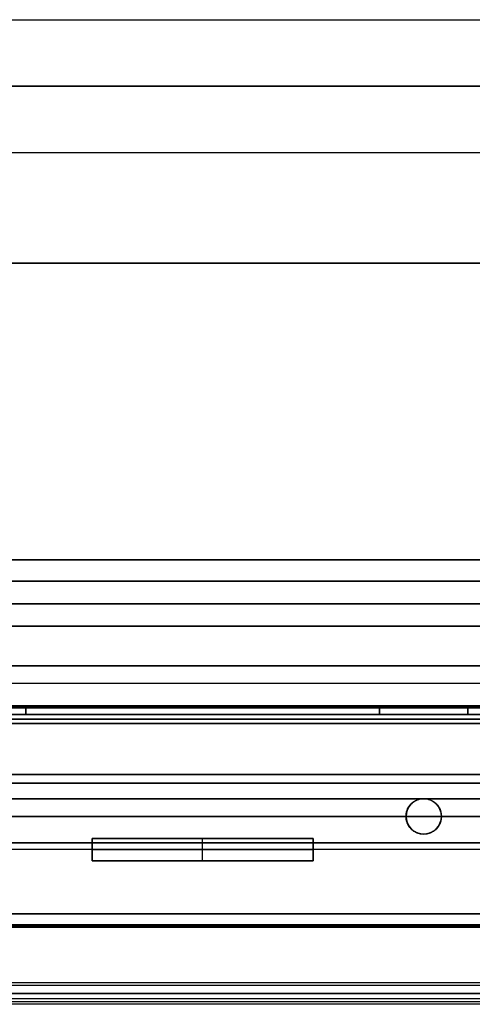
# Model space of a CAD drawing. Header units: millimetres. Extents: x -710 to 710, y 0 to 720.
# Tile 52 of 135: x -191 to -89, y 275 to 497. Entities that reach past the tile are written whole.
import ezdxf

# ---------------------------------------------------------------- set-up
doc = ezdxf.new("R2010")
doc.units = ezdxf.units.MM
doc.header["$MEASUREMENT"] = 0
for name, color, linetype in [('IGES LEVEL 16', 7, 'Continuous'), ('IGES LEVEL 19', 7, 'Continuous'), ('IGES LEVEL 22', 7, 'Continuous'), ('IGES LEVEL 25', 7, 'Continuous'), ('IGES LEVEL 27', 7, 'Continuous'), ('IGES LEVEL 28', 7, 'Continuous'), ('IGES LEVEL 31', 7, 'Continuous'), ('IGES LEVEL 33', 7, 'Continuous'), ('IGES LEVEL 36', 7, 'Continuous'), ('IGES LEVEL 38', 7, 'Continuous'), ('IGES LEVEL 40', 7, 'Continuous')]:
    doc.layers.add(name, color=color, linetype=linetype)

msp = doc.modelspace()

# ---------------------------------------------------------------- linework, layer by layer
at = {"layer": 'IGES LEVEL 16'}
for centre, start, end in [((-100, 317, -293), 0, 180), ((-100, 317, -279), 0, 180), ((-100, 317, -276), 0, 180), ((-100, 317, -296), 0, 180), ((-100, 317, -296), 180, 0), ((-100, 317, -293), 180, 0), ((-100, 317, -279), 180, 0), ((-100, 317, -276), 180, 0)]:
    msp.add_arc(centre, 4, start, end, dxfattribs=at)
at = {"layer": 'IGES LEVEL 16', "color": 255}
for centre, start, end in [((-100, 317, -276), 0, 180), ((-100, 317, -279), 0, 180), ((-100, 317, -278.25), 0, 180), ((-100, 317, -277.5), 0, 180), ((-100, 317, -276.75), 0, 180), ((-100, 317, -293), 0, 180), ((-100, 317, -296), 0, 180), ((-100, 317, -295.25), 0, 180), ((-100, 317, -294.5), 0, 180), ((-100, 317, -293.75), 0, 180), ((-100, 317, -293), 0, 180), ((-100, 317, -279), 0, 180), ((-100, 317, -276), 0, 180), ((-100, 317, -293), 180, 0), ((-100, 317, -279), 180, 0), ((-100, 317, -276), 180, 0), ((-100, 317, -296), 180, 0), ((-100, 317, -293), 180, 0), ((-100, 317, -295.25), 180, 360), ((-100, 317, -294.5), 180, 360), ((-100, 317, -293.75), 180, 360), ((-100, 317, -279), 180, 0), ((-100, 317, -276), 180, 0), ((-100, 317, -278.25), 180, 360), ((-100, 317, -277.5), 180, 360), ((-100, 317, -276.75), 180, 360)]:
    msp.add_arc(centre, 4, start, end, dxfattribs=at)
at = {"layer": 'IGES LEVEL 16'}
for points in [[(666, 342, -276.5), (0, 342, -276.5), (-666, 342, -276.5)], [(-666, 342, -295.5), (0, 342, -295.5), (666, 342, -295.5)], [(-666, 341.5, -276), (0, 341.5, -276), (666, 341.5, -276)], [(666, 341.5, -296), (0, 341.5, -296), (-666, 341.5, -296)], [(666, 339, -293), (0, 339, -293), (-666, 339, -293)], [(-666, 339, -279), (0, 339, -279), (666, 339, -279)], [(-104, 317, -293), (-104, 317, -294.5), (-104, 317, -296)], [(-104, 317, -276), (-104, 317, -277.5), (-104, 317, -279)], [(-96, 317, -296), (-96, 317, -294.5), (-96, 317, -293)], [(-96, 317, -279), (-96, 317, -277.5), (-96, 317, -276)], [(666, 295, -293), (0, 295, -293), (-666, 295, -293)], [(666, 295, -279), (0, 295, -279), (-666, 295, -279)], [(666, 292.5, -276), (0, 292.5, -276), (-666, 292.5, -276)], [(-666, 292.5, -296), (0, 292.5, -296), (666, 292.5, -296)], [(-666, 292, -276.5), (0, 292, -276.5), (666, 292, -276.5)], [(666, 292, -295.5), (0, 292, -295.5), (-666, 292, -295.5)]]:
    msp.add_open_spline(points, degree=2, dxfattribs=at)
at = {"layer": 'IGES LEVEL 16', "color": 255}
for points in [[(666, 342, -276.5), (0, 342, -276.5), (-666, 342, -276.5)], [(-666, 342, -295.5), (0, 342, -295.5), (666, 342, -295.5)], [(666, 342, -276.5), (0, 342, -276.5), (-666, 342, -276.5)], [(-666, 342, -295.5), (0, 342, -295.5), (666, 342, -295.5)], [(666, 341.89, -276.18), (0, 341.89, -276.18), (-666, 341.89, -276.18)], [(666, 341.85, -295.85), (0, 341.85, -295.85), (-666, 341.85, -295.85)], [(-666, 341.5, -276), (0, 341.5, -276), (666, 341.5, -276)], [(-666, 341.5, -276), (0, 341.5, -276), (666, 341.5, -276)], [(666, 341.5, -296), (0, 341.5, -296), (-666, 341.5, -296)], [(666, 341.5, -296), (0, 341.5, -296), (-666, 341.5, -296)], [(-611, 342, -286), (-350, 342, -286), (-89, 342, -286)], [(-666, 339, -293), (0, 339, -293), (666, 339, -293)], [(666, 339, -279), (0, 339, -279), (-666, 339, -279)], [(666, 339, -293), (0, 339, -293), (-666, 339, -293)], [(-666, 339, -279), (0, 339, -279), (666, 339, -279)], [(-611, 339, -286), (-350, 339, -286), (-89, 339, -286)], [(-100.78, 320.92, -279), (-100.78, 320.92, -277.5), (-100.78, 320.92, -276)], [(-100.78, 320.92, -296), (-100.78, 320.92, -294.5), (-100.78, 320.92, -293)], [(-103.53, 318.89, -279), (-103.53, 318.89, -277.5), (-103.53, 318.89, -276)], [(-103.53, 318.89, -296), (-103.53, 318.89, -294.5), (-103.53, 318.89, -293)], [(-97.46, 320.09, -279), (-97.46, 320.09, -277.5), (-97.46, 320.09, -276)], [(-97.46, 320.09, -296), (-97.46, 320.09, -294.5), (-97.46, 320.09, -293)], [(-596, 317, -293), (-350, 317, -293), (-104, 317, -293)], [(-104, 317, -279), (-350, 317, -279), (-596, 317, -279)], [(-596, 317, -276), (-350, 317, -276), (-104, 317, -276)], [(-596, 317, -296), (-350, 317, -296), (-104, 317, -296)], [(-104, 317, -279), (-104, 317, -277.5), (-104, 317, -276)], [(-104, 317, -296), (-104, 317, -294.5), (-104, 317, -293)], [(-104, 317, -293), (-104, 317, -294.5), (-104, 317, -296)], [(-104, 317, -276), (-104, 317, -277.5), (-104, 317, -279)], [(-96, 317, -276), (-96, 317, -277.5), (-96, 317, -279)], [(-96, 317, -293), (-96, 317, -294.5), (-96, 317, -296)], [(-96, 317, -293), (0, 317, -293), (96, 317, -293)], [(96, 317, -279), (0, 317, -279), (-96, 317, -279)], [(-96, 317, -276), (0, 317, -276), (96, 317, -276)], [(-96, 317, -296), (0, 317, -296), (96, 317, -296)], [(-96, 317, -296), (-96, 317, -294.5), (-96, 317, -293)], [(-96, 317, -279), (-96, 317, -277.5), (-96, 317, -276)], [(-103.53, 315.11, -296), (-103.53, 315.11, -294.5), (-103.53, 315.11, -293)], [(-103.53, 315.11, -279), (-103.53, 315.11, -277.5), (-103.53, 315.11, -276)], [(-97.46, 313.91, -296), (-97.46, 313.91, -294.5), (-97.46, 313.91, -293)], [(-97.46, 313.91, -279), (-97.46, 313.91, -277.5), (-97.46, 313.91, -276)], [(-100.78, 313.08, -296), (-100.78, 313.08, -294.5), (-100.78, 313.08, -293)], [(-100.78, 313.08, -279), (-100.78, 313.08, -277.5), (-100.78, 313.08, -276)], [(-666, 295, -293), (0, 295, -293), (666, 295, -293)], [(-666, 295, -279), (0, 295, -279), (666, 295, -279)], [(666, 295, -293), (0, 295, -293), (-666, 295, -293)], [(666, 295, -279), (0, 295, -279), (-666, 295, -279)], [(-611, 295, -286), (-350, 295, -286), (-89, 295, -286)], [(666, 292.5, -276), (0, 292.5, -276), (-666, 292.5, -276)], [(666, 292.5, -276), (0, 292.5, -276), (-666, 292.5, -276)], [(-666, 292.5, -296), (0, 292.5, -296), (666, 292.5, -296)], [(-666, 292.5, -296), (0, 292.5, -296), (666, 292.5, -296)], [(666, 292.15, -295.85), (0, 292.15, -295.85), (-666, 292.15, -295.85)], [(666, 292.11, -276.18), (0, 292.11, -276.18), (-666, 292.11, -276.18)], [(-666, 292, -276.5), (0, 292, -276.5), (666, 292, -276.5)], [(666, 292, -295.5), (0, 292, -295.5), (-666, 292, -295.5)], [(-666, 292, -276.5), (0, 292, -276.5), (666, 292, -276.5)], [(666, 292, -295.5), (0, 292, -295.5), (-666, 292, -295.5)], [(-611, 292, -286), (-350, 292, -286), (-89, 292, -286)]]:
    msp.add_open_spline(points, degree=2, dxfattribs=at)
for points, knots in [([(-85, 342, -290), (-85.97, 342, -290), (-86.92, 342, -289.64), (-87.97, 342, -288.72), (-88.25, 342, -288.38), (-88.81, 342, -287.4), (-89, 342, -286.7), (-89, 342, -285.3), (-88.81, 342, -284.6), (-88.25, 342, -283.62), (-87.97, 342, -283.28), (-86.92, 342, -282.36), (-85.97, 342, -282), (-85, 342, -282)], [0, 0, 0, 0, 0.22985, 0.22985, 0.333231, 0.333231, 0.5, 0.5, 0.666704, 0.666704, 0.770177, 0.770177, 1, 1, 1, 1]), ([(-104, 317, -296), (-104, 317.7, -296), (-103.81, 318.4, -296), (-103.24, 319.39, -296), (-102.97, 319.71, -296), (-101.91, 320.65, -296), (-100.97, 321, -296), (-99.03, 321, -296), (-98.09, 320.65, -296), (-97.03, 319.72, -296), (-96.76, 319.39, -296), (-96.19, 318.4, -296), (-96, 317.7, -296), (-96, 317, -296)], [1, 1, 1, 1, 1.166293, 1.166293, 1.27102, 1.27102, 1.499998, 1.499998, 1.728864, 1.728864, 1.833624, 1.833624, 2, 2, 2, 2]), ([(-96, 317, -296), (-96, 316.3, -296), (-96.19, 315.6, -296), (-96.76, 314.61, -296), (-97.03, 314.29, -296), (-98.09, 313.35, -296), (-99.03, 313, -296), (-100.97, 313, -296), (-101.91, 313.35, -296), (-102.97, 314.28, -296), (-103.24, 314.61, -296), (-103.81, 315.6, -296), (-104, 316.3, -296), (-104, 317, -296)], [0, 0, 0, 0, 0.166293, 0.166293, 0.27102, 0.27102, 0.499997, 0.499997, 0.728864, 0.728864, 0.833624, 0.833624, 1, 1, 1, 1]), ([(-85, 292, -282), (-85.97, 292, -282), (-86.92, 292, -282.36), (-87.97, 292, -283.28), (-88.25, 292, -283.62), (-88.81, 292, -284.6), (-89, 292, -285.3), (-89, 292, -286.7), (-88.81, 292, -287.4), (-88.25, 292, -288.38), (-87.97, 292, -288.72), (-86.92, 292, -289.64), (-85.97, 292, -290), (-85, 292, -290)], [0, 0, 0, 0, 0.22985, 0.22985, 0.333231, 0.333231, 0.5, 0.5, 0.666704, 0.666704, 0.770177, 0.770177, 1, 1, 1, 1])]:
    msp.add_open_spline(points, degree=3, knots=knots, dxfattribs=at)
at = {"layer": 'IGES LEVEL 19'}
for points in [[(-125, 312, 276), (-150, 312, 276), (-175, 312, 276)], [(-175, 312, 226), (-150, 312, 226), (-125, 312, 226)], [(-175, 307, 276), (-175, 309.5, 276), (-175, 312, 276)], [(-175, 312, 226), (-175, 309.5, 226), (-175, 307, 226)], [(-175, 312, 276), (-175, 312, 251), (-175, 312, 226)], [(-125, 312, 276), (-125, 309.5, 276), (-125, 307, 276)], [(-125, 312, 226), (-125, 312, 251), (-125, 312, 276)], [(-125, 312, 226), (-125, 309.5, 226), (-125, 307, 226)], [(-175, 307, 276), (-150, 307, 276), (-125, 307, 276)], [(-125, 307, 226), (-150, 307, 226), (-175, 307, 226)], [(-175, 307, 226), (-175, 307, 251), (-175, 307, 276)], [(-125, 307, 276), (-125, 307, 251), (-125, 307, 226)]]:
    msp.add_open_spline(points, degree=2, dxfattribs=at)
at = {"layer": 'IGES LEVEL 19', "color": 255}
for points in [[(-175, 312, 276), (-175, 312, 251), (-175, 312, 226)], [(-175, 312, 226), (-150, 312, 226), (-125, 312, 226)], [(-125, 312, 276), (-150, 312, 276), (-175, 312, 276)], [(-175, 312, 251), (-150, 312, 251), (-125, 312, 251)], [(-125, 312, 276), (-150, 312, 276), (-175, 312, 276)], [(-175, 312, 276), (-175, 309.5, 276), (-175, 307, 276)], [(-175, 307, 226), (-175, 309.5, 226), (-175, 312, 226)], [(-175, 312, 226), (-150, 312, 226), (-125, 312, 226)], [(-175, 307, 276), (-175, 309.5, 276), (-175, 312, 276)], [(-175, 312, 276), (-175, 312, 251), (-175, 312, 226)], [(-175, 312, 226), (-175, 309.5, 226), (-175, 307, 226)], [(-175, 307, 251), (-175, 309.5, 251), (-175, 312, 251)], [(-150, 312, 276), (-150, 312, 251), (-150, 312, 226)], [(-150, 307, 276), (-150, 309.5, 276), (-150, 312, 276)], [(-150, 307, 226), (-150, 309.5, 226), (-150, 312, 226)], [(-125, 312, 226), (-125, 312, 251), (-125, 312, 276)], [(-125, 307, 276), (-125, 309.5, 276), (-125, 312, 276)], [(-125, 307, 226), (-125, 309.5, 226), (-125, 312, 226)], [(-125, 312, 226), (-125, 312, 251), (-125, 312, 276)], [(-125, 312, 276), (-125, 309.5, 276), (-125, 307, 276)], [(-125, 307, 251), (-125, 309.5, 251), (-125, 312, 251)], [(-125, 312, 226), (-125, 309.5, 226), (-125, 307, 226)], [(-175, 309.5, 276), (-150, 309.5, 276), (-125, 309.5, 276)], [(-125, 309.5, 226), (-150, 309.5, 226), (-175, 309.5, 226)], [(-175, 309.5, 226), (-175, 309.5, 251), (-175, 309.5, 276)], [(-125, 309.5, 276), (-125, 309.5, 251), (-125, 309.5, 226)], [(-175, 307, 276), (-175, 307, 251), (-175, 307, 226)], [(-175, 307, 226), (-150, 307, 226), (-125, 307, 226)], [(-125, 307, 276), (-150, 307, 276), (-175, 307, 276)], [(-175, 307, 251), (-150, 307, 251), (-125, 307, 251)], [(-175, 307, 276), (-150, 307, 276), (-125, 307, 276)], [(-125, 307, 226), (-150, 307, 226), (-175, 307, 226)], [(-175, 307, 226), (-175, 307, 251), (-175, 307, 276)], [(-150, 307, 276), (-150, 307, 251), (-150, 307, 226)], [(-125, 307, 226), (-125, 307, 251), (-125, 307, 276)], [(-125, 307, 276), (-125, 307, 251), (-125, 307, 226)]]:
    msp.add_open_spline(points, degree=2, dxfattribs=at)
at = {"layer": 'IGES LEVEL 22'}
for points in [[(-125, 312, -226), (-150, 312, -226), (-175, 312, -226)], [(-175, 312, -276), (-150, 312, -276), (-125, 312, -276)], [(-175, 307, -226), (-175, 309.5, -226), (-175, 312, -226)], [(-175, 312, -276), (-175, 309.5, -276), (-175, 307, -276)], [(-175, 312, -226), (-175, 312, -251), (-175, 312, -276)], [(-125, 312, -226), (-125, 309.5, -226), (-125, 307, -226)], [(-125, 312, -276), (-125, 312, -251), (-125, 312, -226)], [(-125, 312, -276), (-125, 309.5, -276), (-125, 307, -276)], [(-175, 307, -226), (-150, 307, -226), (-125, 307, -226)], [(-125, 307, -276), (-150, 307, -276), (-175, 307, -276)], [(-175, 307, -276), (-175, 307, -251), (-175, 307, -226)], [(-125, 307, -226), (-125, 307, -251), (-125, 307, -276)]]:
    msp.add_open_spline(points, degree=2, dxfattribs=at)
at = {"layer": 'IGES LEVEL 22', "color": 255}
for points in [[(-175, 312, -276), (-175, 312, -251), (-175, 312, -226)], [(-175, 312, -226), (-150, 312, -226), (-125, 312, -226)], [(-125, 312, -276), (-150, 312, -276), (-175, 312, -276)], [(-175, 312, -251), (-150, 312, -251), (-125, 312, -251)], [(-125, 312, -226), (-150, 312, -226), (-175, 312, -226)], [(-175, 312, -226), (-175, 309.5, -226), (-175, 307, -226)], [(-175, 307, -276), (-175, 309.5, -276), (-175, 312, -276)], [(-175, 312, -276), (-150, 312, -276), (-125, 312, -276)], [(-175, 307, -226), (-175, 309.5, -226), (-175, 312, -226)], [(-175, 312, -226), (-175, 312, -251), (-175, 312, -276)], [(-175, 312, -276), (-175, 309.5, -276), (-175, 307, -276)], [(-175, 307, -251), (-175, 309.5, -251), (-175, 312, -251)], [(-150, 312, -276), (-150, 312, -251), (-150, 312, -226)], [(-150, 307, -226), (-150, 309.5, -226), (-150, 312, -226)], [(-150, 307, -276), (-150, 309.5, -276), (-150, 312, -276)], [(-125, 312, -226), (-125, 312, -251), (-125, 312, -276)], [(-125, 307, -226), (-125, 309.5, -226), (-125, 312, -226)], [(-125, 307, -276), (-125, 309.5, -276), (-125, 312, -276)], [(-125, 312, -276), (-125, 312, -251), (-125, 312, -226)], [(-125, 312, -226), (-125, 309.5, -226), (-125, 307, -226)], [(-125, 307, -251), (-125, 309.5, -251), (-125, 312, -251)], [(-125, 312, -276), (-125, 309.5, -276), (-125, 307, -276)], [(-175, 309.5, -226), (-150, 309.5, -226), (-125, 309.5, -226)], [(-125, 309.5, -276), (-150, 309.5, -276), (-175, 309.5, -276)], [(-175, 309.5, -276), (-175, 309.5, -251), (-175, 309.5, -226)], [(-125, 309.5, -226), (-125, 309.5, -251), (-125, 309.5, -276)], [(-175, 307, -276), (-175, 307, -251), (-175, 307, -226)], [(-175, 307, -226), (-150, 307, -226), (-125, 307, -226)], [(-125, 307, -276), (-150, 307, -276), (-175, 307, -276)], [(-175, 307, -251), (-150, 307, -251), (-125, 307, -251)], [(-175, 307, -226), (-150, 307, -226), (-125, 307, -226)], [(-125, 307, -276), (-150, 307, -276), (-175, 307, -276)], [(-175, 307, -276), (-175, 307, -251), (-175, 307, -226)], [(-150, 307, -276), (-150, 307, -251), (-150, 307, -226)], [(-125, 307, -226), (-125, 307, -251), (-125, 307, -276)], [(-125, 307, -226), (-125, 307, -251), (-125, 307, -276)]]:
    msp.add_open_spline(points, degree=2, dxfattribs=at)
at = {"layer": 'IGES LEVEL 25'}
for points in [[(666, 342, 295.5), (0, 342, 295.5), (-666, 342, 295.5)], [(-666, 342, 276.5), (0, 342, 276.5), (666, 342, 276.5)], [(-666, 341.5, 296), (0, 341.5, 296), (666, 341.5, 296)], [(666, 341.5, 276), (0, 341.5, 276), (-666, 341.5, 276)], [(666, 339, 279), (0, 339, 279), (-666, 339, 279)], [(-666, 339, 293), (0, 339, 293), (666, 339, 293)], [(666, 295, 279), (0, 295, 279), (-666, 295, 279)], [(666, 295, 293), (0, 295, 293), (-666, 295, 293)], [(666, 292.5, 296), (0, 292.5, 296), (-666, 292.5, 296)], [(-666, 292.5, 276), (0, 292.5, 276), (666, 292.5, 276)], [(-666, 292, 295.5), (0, 292, 295.5), (666, 292, 295.5)], [(666, 292, 276.5), (0, 292, 276.5), (-666, 292, 276.5)]]:
    msp.add_open_spline(points, degree=2, dxfattribs=at)
at = {"layer": 'IGES LEVEL 25', "color": 255}
for points in [[(666, 342, 295.5), (0, 342, 295.5), (-666, 342, 295.5)], [(-666, 342, 276.5), (0, 342, 276.5), (666, 342, 276.5)], [(666, 342, 295.5), (0, 342, 295.5), (-666, 342, 295.5)], [(-666, 342, 276.5), (0, 342, 276.5), (666, 342, 276.5)], [(666, 341.89, 295.82), (0, 341.89, 295.82), (-666, 341.89, 295.82)], [(666, 341.85, 276.15), (0, 341.85, 276.15), (-666, 341.85, 276.15)], [(-666, 341.5, 296), (0, 341.5, 296), (666, 341.5, 296)], [(-666, 341.5, 296), (0, 341.5, 296), (666, 341.5, 296)], [(666, 341.5, 276), (0, 341.5, 276), (-666, 341.5, 276)], [(666, 341.5, 276), (0, 341.5, 276), (-666, 341.5, 276)], [(-611, 342, 286), (-350, 342, 286), (-89, 342, 286)], [(-666, 339, 279), (0, 339, 279), (666, 339, 279)], [(666, 339, 293), (0, 339, 293), (-666, 339, 293)], [(666, 339, 279), (0, 339, 279), (-666, 339, 279)], [(-666, 339, 293), (0, 339, 293), (666, 339, 293)], [(-611, 339, 286), (-350, 339, 286), (-89, 339, 286)], [(-666, 317, 279), (0, 317, 279), (666, 317, 279)], [(666, 317, 293), (0, 317, 293), (-666, 317, 293)], [(666, 317, 296), (0, 317, 296), (-666, 317, 296)], [(-666, 317, 276), (0, 317, 276), (666, 317, 276)], [(-666, 295, 279), (0, 295, 279), (666, 295, 279)], [(-666, 295, 293), (0, 295, 293), (666, 295, 293)], [(666, 295, 279), (0, 295, 279), (-666, 295, 279)], [(666, 295, 293), (0, 295, 293), (-666, 295, 293)], [(-611, 295, 286), (-350, 295, 286), (-89, 295, 286)], [(666, 292.5, 296), (0, 292.5, 296), (-666, 292.5, 296)], [(666, 292.5, 296), (0, 292.5, 296), (-666, 292.5, 296)], [(-666, 292.5, 276), (0, 292.5, 276), (666, 292.5, 276)], [(-666, 292.5, 276), (0, 292.5, 276), (666, 292.5, 276)], [(666, 292.15, 276.15), (0, 292.15, 276.15), (-666, 292.15, 276.15)], [(666, 292.11, 295.82), (0, 292.11, 295.82), (-666, 292.11, 295.82)], [(-666, 292, 295.5), (0, 292, 295.5), (666, 292, 295.5)], [(666, 292, 276.5), (0, 292, 276.5), (-666, 292, 276.5)], [(-666, 292, 295.5), (0, 292, 295.5), (666, 292, 295.5)], [(666, 292, 276.5), (0, 292, 276.5), (-666, 292, 276.5)], [(-611, 292, 286), (-350, 292, 286), (-89, 292, 286)]]:
    msp.add_open_spline(points, degree=2, dxfattribs=at)
for points in [[(-85, 342, 282), (-85.97, 342, 282), (-86.92, 342, 282.36), (-87.97, 342, 283.28), (-88.25, 342, 283.62), (-88.81, 342, 284.6), (-89, 342, 285.3), (-89, 342, 286.7), (-88.81, 342, 287.4), (-88.25, 342, 288.38), (-87.97, 342, 288.72), (-86.92, 342, 289.64), (-85.97, 342, 290), (-85, 342, 290)], [(-85, 292, 290), (-85.97, 292, 290), (-86.92, 292, 289.64), (-87.97, 292, 288.72), (-88.25, 292, 288.38), (-88.81, 292, 287.4), (-89, 292, 286.7), (-89, 292, 285.3), (-88.81, 292, 284.6), (-88.25, 292, 283.62), (-87.97, 292, 283.28), (-86.92, 292, 282.36), (-85.97, 292, 282), (-85, 292, 282)]]:
    msp.add_open_spline(points, degree=3, knots=[0, 0, 0, 0, 0.22985, 0.22985, 0.333231, 0.333231, 0.5, 0.5, 0.666704, 0.666704, 0.770177, 0.770177, 1, 1, 1, 1], dxfattribs=at)
at = {"layer": 'IGES LEVEL 27'}
for points in [[(690, 360, 315), (0, 360, 315), (-690, 360, 315)], [(-690, 360, -315), (0, 360, -315), (690, 360, -315)], [(-587.5, 360, 222.5), (0, 360, 222.5), (587.5, 360, 222.5)], [(587.5, 360, -222.5), (0, 360, -222.5), (-587.5, 360, -222.5)], [(690, 342, 315), (0, 342, 315), (-690, 342, 315)], [(-690, 342, -315), (0, 342, -315), (690, 342, -315)], [(-587.5, 342, 222.5), (0, 342, 222.5), (587.5, 342, 222.5)], [(587.5, 342, -222.5), (0, 342, -222.5), (-587.5, 342, -222.5)]]:
    msp.add_open_spline(points, degree=2, dxfattribs=at)
at = {"layer": 'IGES LEVEL 27', "color": 255}
for points in [[(690, 360, -315), (0, 360, -315), (-690, 360, -315)], [(-690, 360, 315), (0, 360, 315), (690, 360, 315)], [(-690, 360, -315), (0, 360, -315), (690, 360, -315)], [(690, 360, 315), (0, 360, 315), (-690, 360, 315)], [(-587.5, 360, 222.5), (0, 360, 222.5), (587.5, 360, 222.5)], [(587.5, 360, -222.5), (0, 360, -222.5), (-587.5, 360, -222.5)], [(587.5, 360, -222.5), (0, 360, -222.5), (-587.5, 360, -222.5)], [(-587.5, 360, 222.5), (0, 360, 222.5), (587.5, 360, 222.5)], [(-690, 351, -315), (0, 351, -315), (690, 351, -315)], [(690, 351, 315), (0, 351, 315), (-690, 351, 315)], [(587.5, 351, 222.5), (0, 351, 222.5), (-587.5, 351, 222.5)], [(-587.5, 351, -222.5), (0, 351, -222.5), (587.5, 351, -222.5)], [(-690, 342, -315), (0, 342, -315), (690, 342, -315)], [(690, 342, 315), (0, 342, 315), (-690, 342, 315)], [(-690, 342, -315), (0, 342, -315), (690, 342, -315)], [(690, 342, 315), (0, 342, 315), (-690, 342, 315)], [(587.5, 342, 222.5), (0, 342, 222.5), (-587.5, 342, 222.5)], [(-587.5, 342, -222.5), (0, 342, -222.5), (587.5, 342, -222.5)], [(587.5, 342, -222.5), (0, 342, -222.5), (-587.5, 342, -222.5)], [(-587.5, 342, 222.5), (0, 342, 222.5), (587.5, 342, 222.5)]]:
    msp.add_open_spline(points, degree=2, dxfattribs=at)
at = {"layer": 'IGES LEVEL 28'}
for points in [[(-660, 342, 297), (0, 342, 297), (660, 342, 297)], [(-660, 342, 315), (0, 342, 315), (660, 342, 315)], [(660, 277, 297), (0, 277, 297), (-660, 277, 297)], [(660, 277, 315), (0, 277, 315), (-660, 277, 315)]]:
    msp.add_open_spline(points, degree=2, dxfattribs=at)
at = {"layer": 'IGES LEVEL 28', "color": 255}
for points in [[(-660, 342, 315), (0, 342, 315), (660, 342, 315)], [(660, 342, 297), (0, 342, 297), (-660, 342, 297)], [(-660, 342, 306), (0, 342, 306), (660, 342, 306)], [(-660, 342, 297), (0, 342, 297), (660, 342, 297)], [(-660, 342, 315), (0, 342, 315), (660, 342, 315)], [(660, 309.5, 297), (0, 309.5, 297), (-660, 309.5, 297)], [(660, 309.5, 315), (0, 309.5, 315), (-660, 309.5, 315)], [(-660, 277, 315), (0, 277, 315), (660, 277, 315)], [(660, 277, 297), (0, 277, 297), (-660, 277, 297)], [(-660, 277, 306), (0, 277, 306), (660, 277, 306)], [(660, 277, 297), (0, 277, 297), (-660, 277, 297)], [(660, 277, 315), (0, 277, 315), (-660, 277, 315)]]:
    msp.add_open_spline(points, degree=2, dxfattribs=at)
at = {"layer": 'IGES LEVEL 31'}
for centre, start, end in [((-100, 317, -297), 0, 180), ((-100, 317, -315), 0, 180), ((-100, 317, -315), 180, 0), ((-100, 317, -297), 180, 0)]:
    msp.add_arc(centre, 4, start, end, dxfattribs=at)
at = {"layer": 'IGES LEVEL 31', "color": 255}
for centre, start, end in [((-100, 317, -297), 0, 180), ((-100, 317, -315), 0, 180), ((-100, 317, -310.5), 0, 180), ((-100, 317, -306), 0, 180), ((-100, 317, -301.5), 0, 180), ((-100, 317, -297), 0, 180), ((-100, 317, -315), 0, 180), ((-100, 317, -297), 180, 0), ((-100, 317, -315), 180, 0), ((-100, 317, -315), 180, 0), ((-100, 317, -297), 180, 0), ((-100, 317, -310.5), 180, 360), ((-100, 317, -306), 180, 360), ((-100, 317, -301.5), 180, 360)]:
    msp.add_arc(centre, 4, start, end, dxfattribs=at)
at = {"layer": 'IGES LEVEL 31'}
for points in [[(-660, 342, -297), (0, 342, -297), (660, 342, -297)], [(-660, 342, -315), (0, 342, -315), (660, 342, -315)], [(-104, 317, -297), (-104, 317, -306), (-104, 317, -315)], [(-96, 317, -315), (-96, 317, -306), (-96, 317, -297)], [(660, 277, -297), (0, 277, -297), (-660, 277, -297)], [(660, 277, -315), (0, 277, -315), (-660, 277, -315)]]:
    msp.add_open_spline(points, degree=2, dxfattribs=at)
at = {"layer": 'IGES LEVEL 31', "color": 255}
for points in [[(-660, 342, -297), (0, 342, -297), (660, 342, -297)], [(660, 342, -315), (0, 342, -315), (-660, 342, -315)], [(-660, 342, -306), (0, 342, -306), (660, 342, -306)], [(-660, 342, -297), (0, 342, -297), (660, 342, -297)], [(-660, 342, -315), (0, 342, -315), (660, 342, -315)], [(-100.78, 320.92, -315), (-100.78, 320.92, -306), (-100.78, 320.92, -297)], [(-103.53, 318.89, -315), (-103.53, 318.89, -306), (-103.53, 318.89, -297)], [(-97.46, 320.09, -315), (-97.46, 320.09, -306), (-97.46, 320.09, -297)], [(-104, 317, -315), (-104, 317, -306), (-104, 317, -297)], [(-104, 317, -297), (-104, 317, -306), (-104, 317, -315)], [(-96, 317, -297), (-96, 317, -306), (-96, 317, -315)], [(-96, 317, -315), (-96, 317, -306), (-96, 317, -297)], [(-103.53, 315.11, -315), (-103.53, 315.11, -306), (-103.53, 315.11, -297)], [(-97.46, 313.91, -315), (-97.46, 313.91, -306), (-97.46, 313.91, -297)], [(-100.78, 313.08, -315), (-100.78, 313.08, -306), (-100.78, 313.08, -297)], [(660, 309.5, -297), (0, 309.5, -297), (-660, 309.5, -297)], [(660, 309.5, -315), (0, 309.5, -315), (-660, 309.5, -315)], [(-660, 277, -297), (0, 277, -297), (660, 277, -297)], [(660, 277, -315), (0, 277, -315), (-660, 277, -315)], [(-660, 277, -306), (0, 277, -306), (660, 277, -306)], [(660, 277, -297), (0, 277, -297), (-660, 277, -297)], [(660, 277, -315), (0, 277, -315), (-660, 277, -315)]]:
    msp.add_open_spline(points, degree=2, dxfattribs=at)
at = {"layer": 'IGES LEVEL 33'}
for points in [[(-190, 342, -247.5), (-190, 342), (-190, 342, 247.5)], [(-190, 342, -247.5), (-190, 341, -247.5), (-190, 340, -247.5)], [(-110, 342, -247.5), (-150, 342, -247.5), (-190, 342, -247.5)], [(-190, 342, 247.5), (-150, 342, 247.5), (-110, 342, 247.5)], [(-190, 340, 247.5), (-190, 341, 247.5), (-190, 342, 247.5)], [(-110, 342, 247.5), (-110, 342), (-110, 342, -247.5)], [(-110, 340, -247.5), (-110, 341, -247.5), (-110, 342, -247.5)], [(-110, 342, 247.5), (-110, 341, 247.5), (-110, 340, 247.5)], [(-90, 342, -247.5), (-90, 342), (-90, 342, 247.5)], [(-90, 342, -247.5), (-90, 341, -247.5), (-90, 340, -247.5)], [(-10, 342, -247.5), (-50, 342, -247.5), (-90, 342, -247.5)], [(-90, 342, 247.5), (-50, 342, 247.5), (-10, 342, 247.5)], [(-90, 340, 247.5), (-90, 341, 247.5), (-90, 342, 247.5)], [(-190, 340, -222.5), (-200, 340, -222.5), (-210, 340, -222.5)], [(-210, 340, -247.5), (-200, 340, -247.5), (-190, 340, -247.5)], [(-190, 340, 247.5), (-200, 340, 247.5), (-210, 340, 247.5)], [(-210, 340, 222.5), (-200, 340, 222.5), (-190, 340, 222.5)], [(-190, 340, 222.5), (-190, 340), (-190, 340, -222.5)], [(-190, 340, -222.5), (-150, 340, -222.5), (-110, 340, -222.5)], [(-110, 340, 222.5), (-150, 340, 222.5), (-190, 340, 222.5)], [(-190, 340, -247.5), (-190, 340, -235), (-190, 340, -222.5)], [(-190, 340, 222.5), (-190, 340, 235), (-190, 340, 247.5)], [(-110, 340, -222.5), (-110, 340), (-110, 340, 222.5)], [(-110, 340, -247.5), (-100, 340, -247.5), (-90, 340, -247.5)], [(-110, 340, -222.5), (-110, 340, -235), (-110, 340, -247.5)], [(-90, 340, -222.5), (-100, 340, -222.5), (-110, 340, -222.5)], [(-110, 340, 222.5), (-100, 340, 222.5), (-90, 340, 222.5)], [(-110, 340, 247.5), (-110, 340, 235), (-110, 340, 222.5)], [(-90, 340, 247.5), (-100, 340, 247.5), (-110, 340, 247.5)], [(-90, 340, 222.5), (-90, 340), (-90, 340, -222.5)], [(-90, 340, -222.5), (-50, 340, -222.5), (-10, 340, -222.5)], [(-10, 340, 222.5), (-50, 340, 222.5), (-90, 340, 222.5)], [(-90, 340, -247.5), (-90, 340, -235), (-90, 340, -222.5)], [(-90, 340, 222.5), (-90, 340, 235), (-90, 340, 247.5)], [(0, 338, -242.5), (-300, 338, -242.5), (-600, 338, -242.5)], [(0, 338, -222.5), (-300, 338, -222.5), (-600, 338, -222.5)], [(0, 338, 242.5), (-300, 338, 242.5), (-600, 338, 242.5)], [(-600, 338, 222.5), (-300, 338, 222.5), (0, 338, 222.5)], [(0, 311, -242.5), (-300, 311, -242.5), (-600, 311, -242.5)], [(-600, 311, -247.5), (-300, 311, -247.5), (0, 311, -247.5)], [(0, 311, 242.5), (-300, 311, 242.5), (-600, 311, 242.5)], [(0, 311, 247.5), (-300, 311, 247.5), (-600, 311, 247.5)]]:
    msp.add_open_spline(points, degree=2, dxfattribs=at)
at = {"layer": 'IGES LEVEL 33', "color": 253}
for points in [[(-190, 342, 247.5), (-190, 342), (-190, 342, -247.5)], [(-190, 342, -247.5), (-150, 342, -247.5), (-110, 342, -247.5)], [(-110, 342, 247.5), (-150, 342, 247.5), (-190, 342, 247.5)], [(-190, 342), (-150, 342), (-110, 342)], [(-190, 340, -247.5), (-190, 341, -247.5), (-190, 342, -247.5)], [(-190, 342, -247.5), (-190, 342), (-190, 342, 247.5)], [(-190, 342, 247.5), (-190, 341, 247.5), (-190, 340, 247.5)], [(-190, 340), (-190, 341), (-190, 342)], [(-110, 342, -247.5), (-150, 342, -247.5), (-190, 342, -247.5)], [(-190, 342, -247.5), (-190, 341, -247.5), (-190, 340, -247.5)], [(-190, 340, 247.5), (-190, 341, 247.5), (-190, 342, 247.5)], [(-190, 342, 247.5), (-150, 342, 247.5), (-110, 342, 247.5)], [(-190, 341, 247.5), (-190, 341), (-190, 341, -247.5)], [(-150, 342, 247.5), (-150, 342), (-150, 342, -247.5)], [(-110, 342, -247.5), (-110, 342), (-110, 342, 247.5)], [(-110, 340, 247.5), (-110, 341, 247.5), (-110, 342, 247.5)], [(-110, 342, 247.5), (-110, 342), (-110, 342, -247.5)], [(-110, 342, -247.5), (-110, 341, -247.5), (-110, 340, -247.5)], [(-110, 340), (-110, 341), (-110, 342)], [(-110, 340, -247.5), (-110, 341, -247.5), (-110, 342, -247.5)], [(-110, 342, 247.5), (-110, 341, 247.5), (-110, 340, 247.5)], [(-110, 341, -247.5), (-110, 341), (-110, 341, 247.5)], [(-90, 342, 247.5), (-90, 342), (-90, 342, -247.5)], [(-90, 342, -247.5), (-50, 342, -247.5), (-10, 342, -247.5)], [(-10, 342, 247.5), (-50, 342, 247.5), (-90, 342, 247.5)], [(-90, 342), (-50, 342), (-10, 342)], [(-90, 340, -247.5), (-90, 341, -247.5), (-90, 342, -247.5)], [(-90, 342, -247.5), (-90, 342), (-90, 342, 247.5)], [(-90, 342, 247.5), (-90, 341, 247.5), (-90, 340, 247.5)], [(-90, 340), (-90, 341), (-90, 342)], [(-10, 342, -247.5), (-50, 342, -247.5), (-90, 342, -247.5)], [(-90, 342, -247.5), (-90, 341, -247.5), (-90, 340, -247.5)], [(-90, 340, 247.5), (-90, 341, 247.5), (-90, 342, 247.5)], [(-90, 342, 247.5), (-50, 342, 247.5), (-10, 342, 247.5)], [(-90, 341, 247.5), (-90, 341), (-90, 341, -247.5)], [(-600, 340, -222.5), (-300, 340, -222.5), (0, 340, -222.5)], [(0, 340, 222.5), (-300, 340, 222.5), (-600, 340, 222.5)], [(0, 339, -222.5), (-300, 339, -222.5), (-600, 339, -222.5)], [(-600, 339, 222.5), (-300, 339, 222.5), (0, 339, 222.5)], [(-190, 340, -247.5), (-200, 340, -247.5), (-210, 340, -247.5)], [(-210, 340, 247.5), (-200, 340, 247.5), (-190, 340, 247.5)], [(-210, 340, -247.5), (-200, 340, -247.5), (-190, 340, -247.5)], [(-190, 340, -222.5), (-200, 340, -222.5), (-210, 340, -222.5)], [(-210, 340, -235), (-200, 340, -235), (-190, 340, -235)], [(-210, 340, 222.5), (-200, 340, 222.5), (-190, 340, 222.5)], [(-190, 340, 247.5), (-200, 340, 247.5), (-210, 340, 247.5)], [(-210, 340, 235), (-200, 340, 235), (-190, 340, 235)], [(-190, 340, 247.5), (-190, 340), (-190, 340, -247.5)], [(-190, 340, 222.5), (-190, 340), (-190, 340, -222.5)], [(-190, 340, -222.5), (-150, 340, -222.5), (-110, 340, -222.5)], [(-110, 340, 222.5), (-150, 340, 222.5), (-190, 340, 222.5)], [(-190, 340), (-150, 340), (-110, 340)], [(-190, 340, -247.5), (-190, 340, -235), (-190, 340, -222.5)], [(-190, 340, 222.5), (-190, 340, 235), (-190, 340, 247.5)], [(-150, 340, 222.5), (-150, 340), (-150, 340, -222.5)], [(-110, 340, -247.5), (-110, 340), (-110, 340, 247.5)], [(-110, 340, -222.5), (-110, 340), (-110, 340, 222.5)], [(-90, 340, -247.5), (-100, 340, -247.5), (-110, 340, -247.5)], [(-110, 340, 247.5), (-100, 340, 247.5), (-90, 340, 247.5)], [(-110, 340, -222.5), (-110, 340, -235), (-110, 340, -247.5)], [(-110, 340, -247.5), (-100, 340, -247.5), (-90, 340, -247.5)], [(-90, 340, -222.5), (-100, 340, -222.5), (-110, 340, -222.5)], [(-110, 340, -235), (-100, 340, -235), (-90, 340, -235)], [(-110, 340, 247.5), (-110, 340, 235), (-110, 340, 222.5)], [(-110, 340, 222.5), (-100, 340, 222.5), (-90, 340, 222.5)], [(-90, 340, 247.5), (-100, 340, 247.5), (-110, 340, 247.5)], [(-110, 340, 235), (-100, 340, 235), (-90, 340, 235)], [(-100, 340, -222.5), (-100, 340, -235), (-100, 340, -247.5)], [(-100, 340, 247.5), (-100, 340, 235), (-100, 340, 222.5)], [(-90, 340, 247.5), (-90, 340), (-90, 340, -247.5)], [(-90, 340, 222.5), (-90, 340), (-90, 340, -222.5)], [(-90, 340, -222.5), (-50, 340, -222.5), (-10, 340, -222.5)], [(-10, 340, 222.5), (-50, 340, 222.5), (-90, 340, 222.5)], [(-90, 340), (-50, 340), (-10, 340)], [(-90, 340, -247.5), (-90, 340, -235), (-90, 340, -222.5)], [(-90, 340, 222.5), (-90, 340, 235), (-90, 340, 247.5)], [(-600, 338, -242.5), (-300, 338, -242.5), (0, 338, -242.5)], [(-600, 338, -222.5), (-300, 338, -222.5), (0, 338, -222.5)], [(0, 338, -242.5), (-300, 338, -242.5), (-600, 338, -242.5)], [(-600, 338, -232.5), (-300, 338, -232.5), (0, 338, -232.5)], [(0, 338, -222.5), (-300, 338, -222.5), (-600, 338, -222.5)], [(-600, 338, 242.5), (-300, 338, 242.5), (0, 338, 242.5)], [(0, 338, 222.5), (-300, 338, 222.5), (-600, 338, 222.5)], [(-600, 338, 232.5), (-300, 338, 232.5), (0, 338, 232.5)], [(0, 338, 242.5), (-300, 338, 242.5), (-600, 338, 242.5)], [(-600, 338, 222.5), (-300, 338, 222.5), (0, 338, 222.5)], [(-600, 326.5, -247.5), (-300, 326.5, -247.5), (0, 326.5, -247.5)], [(0, 326.5, 247.5), (-300, 326.5, 247.5), (-600, 326.5, 247.5)], [(0, 324.5, -242.5), (-300, 324.5, -242.5), (-600, 324.5, -242.5)], [(-600, 324.5, 242.5), (-300, 324.5, 242.5), (0, 324.5, 242.5)], [(-600, 311, -242.5), (-300, 311, -242.5), (0, 311, -242.5)], [(0, 311, -247.5), (-300, 311, -247.5), (-600, 311, -247.5)], [(-600, 311, -245), (-300, 311, -245), (0, 311, -245)], [(0, 311, -242.5), (-300, 311, -242.5), (-600, 311, -242.5)], [(-600, 311, -247.5), (-300, 311, -247.5), (0, 311, -247.5)], [(-600, 311, 242.5), (-300, 311, 242.5), (0, 311, 242.5)], [(-600, 311, 247.5), (-300, 311, 247.5), (0, 311, 247.5)], [(0, 311, 242.5), (-300, 311, 242.5), (-600, 311, 242.5)], [(-600, 311, 245), (-300, 311, 245), (0, 311, 245)], [(0, 311, 247.5), (-300, 311, 247.5), (-600, 311, 247.5)]]:
    msp.add_open_spline(points, degree=2, dxfattribs=at)
at = {"layer": 'IGES LEVEL 36'}
for centre, start, end in [((-100, 317, -315), 0, 180), ((-100, 317, -333), 0, 180), ((-100, 317, -333), 180, 0), ((-100, 317, -315), 180, 0)]:
    msp.add_arc(centre, 4, start, end, dxfattribs=at)
at = {"layer": 'IGES LEVEL 36', "color": 255}
for centre, start, end in [((-100, 317, -315), 0, 180), ((-100, 317, -333), 0, 180), ((-100, 317, -328.5), 0, 180), ((-100, 317, -324), 0, 180), ((-100, 317, -319.5), 0, 180), ((-100, 317, -315), 0, 180), ((-100, 317, -315), 180, 0), ((-100, 317, -333), 180, 0), ((-100, 317, -315), 180, 0), ((-100, 317, -328.5), 180, 360), ((-100, 317, -324), 180, 360), ((-100, 317, -319.5), 180, 360)]:
    msp.add_arc(centre, 4, start, end, dxfattribs=at)
for points in [[(682.5, 482, -315), (0, 482, -315), (-682.5, 482, -315)], [(-682.5, 482, -333), (0, 482, -333), (682.5, 482, -333)], [(-100.78, 320.92, -333), (-100.78, 320.92, -324), (-100.78, 320.92, -315)], [(-103.53, 318.89, -333), (-103.53, 318.89, -324), (-103.53, 318.89, -315)], [(-97.46, 320.09, -333), (-97.46, 320.09, -324), (-97.46, 320.09, -315)], [(-104, 317, -333), (-104, 317, -324), (-104, 317, -315)], [(-104, 317, -315), (-104, 317, -324), (-104, 317, -333)], [(-96, 317, -315), (-96, 317, -324), (-96, 317, -333)], [(-96, 317, -333), (-96, 317, -324), (-96, 317, -315)], [(-103.53, 315.11, -333), (-103.53, 315.11, -324), (-103.53, 315.11, -315)], [(-97.46, 313.91, -333), (-97.46, 313.91, -324), (-97.46, 313.91, -315)], [(-100.78, 313.08, -333), (-100.78, 313.08, -324), (-100.78, 313.08, -315)], [(-682.5, 277, -333), (0, 277, -333), (682.5, 277, -333)], [(682.5, 277, -315), (0, 277, -315), (-682.5, 277, -315)], [(-682.5, 277, -324), (0, 277, -324), (682.5, 277, -324)], [(682.5, 277, -315), (0, 277, -315), (-682.5, 277, -315)], [(-682.5, 277, -333), (0, 277, -333), (682.5, 277, -333)]]:
    msp.add_open_spline(points, degree=2, dxfattribs=at)
for points, knots in [([(-104, 317, -333), (-104, 317.78, -333), (-103.78, 318.53, -333), (-103.08, 319.6, -333), (-102.76, 319.94, -333), (-101.67, 320.73, -333), (-100.84, 321, -333), (-99.16, 321, -333), (-98.33, 320.73, -333), (-97.24, 319.94, -333), (-96.92, 319.6, -333), (-96.22, 318.53, -333), (-96, 317.78, -333), (-96, 317, -333)], [1, 1, 1, 1, 1.182959, 1.182959, 1.300904, 1.300904, 1.500005, 1.500005, 1.699196, 1.699196, 1.816966, 1.816966, 2, 2, 2, 2]), ([(-96, 317, -333), (-96, 316.22, -333), (-96.22, 315.47, -333), (-96.92, 314.4, -333), (-97.24, 314.06, -333), (-98.33, 313.27, -333), (-99.16, 313, -333), (-100.84, 313, -333), (-101.67, 313.27, -333), (-102.76, 314.06, -333), (-103.08, 314.4, -333), (-103.78, 315.47, -333), (-104, 316.22, -333), (-104, 317, -333)], [0, 0, 0, 0, 0.182959, 0.182959, 0.300904, 0.300904, 0.500005, 0.500005, 0.699196, 0.699196, 0.816966, 0.816966, 1, 1, 1, 1])]:
    msp.add_open_spline(points, degree=3, knots=knots, dxfattribs=at)
at = {"layer": 'IGES LEVEL 36'}
for points in [[(-104, 317, -315), (-104, 317, -324), (-104, 317, -333)], [(-96, 317, -333), (-96, 317, -324), (-96, 317, -315)], [(682.5, 277, -315), (0, 277, -315), (-682.5, 277, -315)], [(-682.5, 277, -333), (0, 277, -333), (682.5, 277, -333)]]:
    msp.add_open_spline(points, degree=2, dxfattribs=at)
at = {"layer": 'IGES LEVEL 38', "color": 253}
for points in [[(-5.13, 442, 145), (-262.56, 442, 145), (-520, 442, 145)], [(-520, 442, -145), (-262.56, 442, -145), (-5.13, 442, -145)], [(-5.13, 442, 10), (-195.06, 442, 10), (-385, 442, 10)], [(-385, 442, 10), (-195.06, 442, 10), (-5.13, 442, 10)], [(-5.13, 442, -10), (-195.06, 442, -10), (-385, 442, -10)], [(-385, 442), (-195.06, 442), (-5.13, 442)], [(-385, 442, -10), (-195.06, 442, -10), (-5.13, 442, -10)], [(-669.03, 375, -333), (-337.08, 375, -333), (-5.13, 375, -333)], [(-5.13, 375, 333), (-337.08, 375, 333), (-669.03, 375, 333)], [(-669.03, 375, 333), (-337.08, 375, 333), (-5.13, 375, 333)], [(-5.13, 375, -333), (-337.08, 375, -333), (-669.03, 375, -333)], [(-680.24, 370.17, -334.63), (-342.69, 370.17, -334.63), (-5.13, 370.17, -334.63)], [(-5.13, 370.17, 334.63), (-342.69, 370.17, 334.63), (-680.24, 370.17, 334.63)], [(-5.13, 365, -335), (-347.64, 365, -335), (-690.16, 365, -335)], [(-690.16, 365, 335), (-347.64, 365, 335), (-5.13, 365, 335)], [(-5.13, 365, 335), (-347.64, 365, 335), (-690.16, 365, 335)], [(-690.16, 365, -335), (-347.64, 365, -335), (-5.13, 365, -335)], [(-691, 321, 335), (-348.06, 321, 335), (-5.13, 321, 335)], [(-5.13, 321, -335), (-348.06, 321, -335), (-691, 321, -335)], [(-710, 277), (0, 277), (710, 277)], [(-691, 277, 335), (-348.06, 277, 335), (-5.13, 277, 335)], [(-5.13, 277, -335), (-348.06, 277, -335), (-691, 277, -335)], [(-5.13, 277, 335), (-348.06, 277, 335), (-691, 277, 335)], [(-691, 277, -335), (-348.06, 277, -335), (-5.13, 277, -335)]]:
    msp.add_open_spline(points, degree=2, dxfattribs=at)
at = {"layer": 'IGES LEVEL 38'}
for points in [[(-385, 442, 10), (-195.06, 442, 10), (-5.13, 442, 10)], [(-385, 442, -10), (-195.06, 442, -10), (-5.13, 442, -10)], [(-669.03, 375, 333), (-337.08, 375, 333), (-5.13, 375, 333)], [(-5.13, 375, -333), (-337.08, 375, -333), (-669.03, 375, -333)], [(-5.13, 365, 335), (-347.64, 365, 335), (-690.16, 365, 335)], [(-690.16, 365, -335), (-347.64, 365, -335), (-5.13, 365, -335)], [(-691, 277, -335), (-348.06, 277, -335), (-5.13, 277, -335)], [(-5.13, 277, 335), (-348.06, 277, 335), (-691, 277, 335)]]:
    msp.add_open_spline(points, degree=2, dxfattribs=at)
at = {"layer": 'IGES LEVEL 40', "color": 253}
for points in [[(-691.5, 497, -338), (0, 497, -338), (691.5, 497, -338)], [(-504, 497, -223), (-254.5, 497, -223), (-5, 497, -223)], [(-504, 467, -223), (-254.5, 467, -223), (-5, 467, -223)], [(-504, 467, -223), (-254.5, 467, -223), (-5, 467, -223)], [(-5, 347, -245.5), (-299.38, 347, -245.5), (-593.76, 347, -245.5)], [(692.23, 278.77, -339.77), (0, 278.77, -339.77), (-692.23, 278.77, -339.77)], [(-691.5, 279.5, -338), (0, 279.5, -338), (691.5, 279.5, -338)], [(-691.5, 279.5, -338), (0, 279.5, -338), (691.5, 279.5, -338)], [(-694, 277, -340.5), (0, 277, -340.5), (694, 277, -340.5)], [(694, 277, -340.5), (0, 277, -340.5), (-694, 277, -340.5)], [(-5, 277, -318), (-348.5, 277, -318), (-692, 277, -318)], [(-692, 277, -335.5), (0, 277, -335.5), (692, 277, -335.5)], [(-5, 277, -318), (-348.5, 277, -318), (-692, 277, -318)], [(-692, 277, -326.75), (0, 277, -326.75), (692, 277, -326.75)], [(692, 277, -335.5), (0, 277, -335.5), (-692, 277, -335.5)], [(696.45, 274.55, -338.49), (0, 274.55, -338.49), (-696.45, 274.55, -338.49)], [(695.93, 275.07, -336.41), (0, 275.07, -336.41), (-695.93, 275.07, -336.41)], [(695.18, 275.82, -340.2), (0, 275.82, -340.2), (-695.18, 275.82, -340.2)]]:
    msp.add_open_spline(points, degree=2, dxfattribs=at)
at = {"layer": 'IGES LEVEL 40'}
for points in [[(-504, 467, -223), (-254.5, 467, -223), (-5, 467, -223)], [(-691.5, 279.5, -338), (0, 279.5, -338), (691.5, 279.5, -338)], [(694, 277, -340.5), (0, 277, -340.5), (-694, 277, -340.5)], [(-5, 277, -318), (-348.5, 277, -318), (-692, 277, -318)], [(692, 277, -335.5), (0, 277, -335.5), (-692, 277, -335.5)]]:
    msp.add_open_spline(points, degree=2, dxfattribs=at)

doc.saveas('drawing.dxf')
